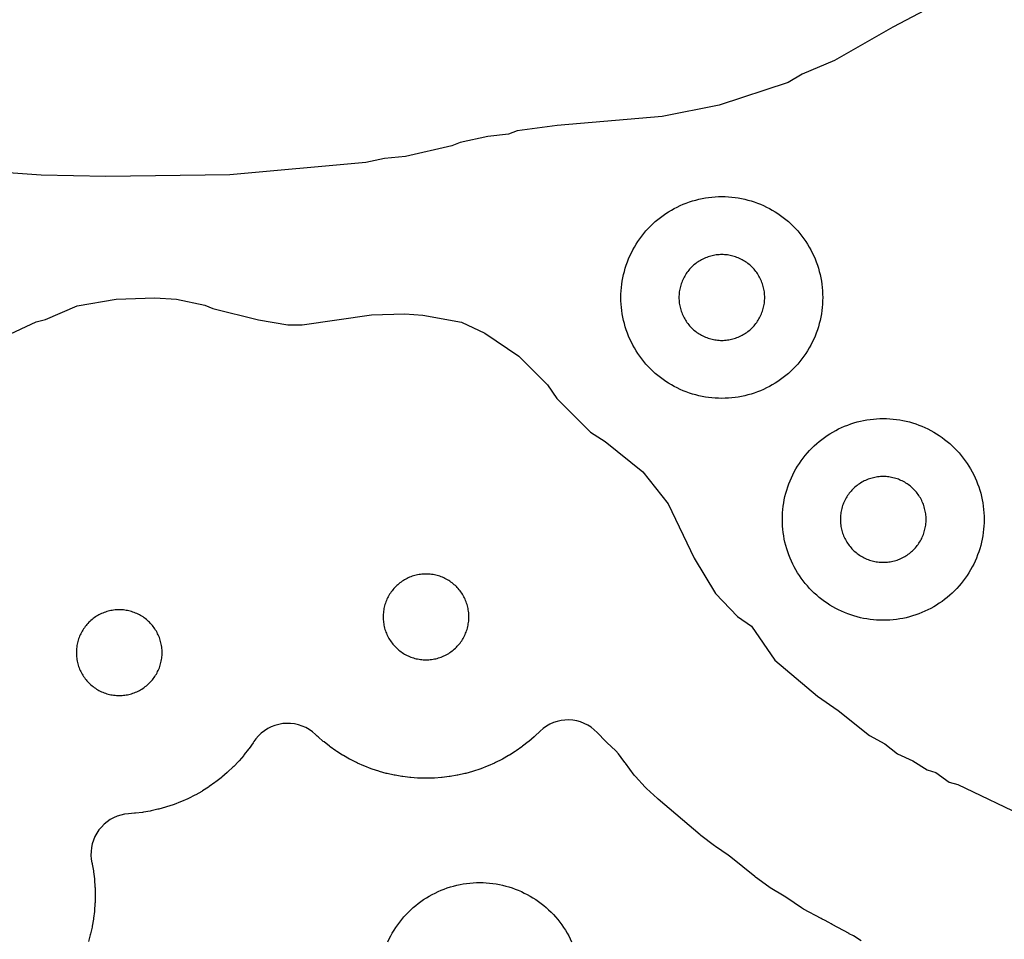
# Model space of a CAD drawing. Header units: millimetres. Extents: x 0 to 2500, y 0 to 1250.
# Tile 74 of 140: x 689 to 787, y 301 to 392. Entities that reach past the tile are written whole.
import ezdxf

# ---------------------------------------------------------------- set-up
doc = ezdxf.new("R2010")
doc.units = ezdxf.units.MM
doc.layers.add('CUT', color=1, linetype='Continuous')

msp = doc.modelspace()

# ---------------------------------------------------------------- linework, layer by layer
at = {"layer": 'CUT'}
for points in [[(780.553, 394.018), (775.438, 391.299), (769.678, 387.981), (766.468, 386.622), (765.06, 385.811), (758.24, 383.58), (752.587, 382.445), (742.173, 381.544), (738.207, 381.005), (737.367, 380.695), (735.31, 380.466), (732.573, 379.849), (731.752, 379.521), (727.131, 378.486), (725.055, 378.272), (723.213, 377.878), (709.739, 376.654), (697.441, 376.5), (691.016, 376.61), (683.637, 377.159)], [(687.481, 360.655), (690.55, 362.082), (691.454, 362.311), (694.588, 363.689), (698.482, 364.346), (702.306, 364.465), (704.435, 364.326), (707.242, 363.74), (708.036, 363.404), (712.571, 362.281), (715.488, 361.805), (716.904, 361.79), (723.791, 362.785), (727.063, 362.892), (728.875, 362.753), (732.709, 362.053), (735.025, 360.976), (738.385, 358.679), (741.213, 355.85), (742.139, 354.491), (745.484, 351.147), (746.927, 350.238), (750.676, 347.211), (753.175, 344.053), (755.753, 338.658), (757.882, 335.155), (760.053, 332.886), (761.432, 331.928), (763.749, 328.554), (767.997, 324.971), (770.043, 323.569), (773.131, 321.066), (774.646, 320.269), (775.921, 319.256), (777.441, 318.555), (778.848, 317.685), (779.698, 317.401), (781.049, 316.463), (781.902, 316.211), (788.799, 312.926)], [(772.323, 300.726), (771.542, 301.208), (771.136, 301.428), (771.112, 301.44), (769.434, 302.347), (769.334, 302.405), (769.116, 302.54), (768.687, 302.77), (768.439, 302.885), (768.332, 302.938), (766.594, 303.869), (766.391, 303.994), (764.95, 305.004), (764.688, 305.172), (763.308, 305.988), (763.144, 306.096), (761.836, 307.054), (761.758, 307.114), (759.396, 309.028), (759.138, 309.221), (757.864, 310.094), (757.783, 310.152), (756.431, 311.182), (756.353, 311.244), (752.177, 314.767), (752.11, 314.826), (751.026, 315.827), (750.9, 315.954), (749.94, 317.014), (749.826, 317.152), (748.937, 318.329), (748.885, 318.402), (748.532, 318.916), (748.274, 319.252), (747.983, 319.558), (747.087, 320.404), (747.016, 320.475), (746.14, 321.391), (745.855, 321.66), (745.546, 321.901), (745.214, 322.11), (744.864, 322.285), (744.498, 322.425), (744.12, 322.529), (743.734, 322.595), (743.343, 322.624), (742.951, 322.614), (742.562, 322.565), (742.18, 322.479), (741.808, 322.356), (741.45, 322.197), (741.109, 322.003), (740.789, 321.778), (740.492, 321.522), (739.96, 321.015), (739.887, 320.949), (739.367, 320.5), (739.291, 320.438), (738.749, 320.015), (738.67, 319.957), (738.109, 319.561), (738.027, 319.507), (737.446, 319.139), (737.362, 319.089), (736.764, 318.75), (736.678, 318.704), (736.064, 318.395), (735.975, 318.353), (735.347, 318.074), (735.256, 318.037), (734.615, 317.789), (734.523, 317.756), (733.87, 317.541), (733.777, 317.512), (733.114, 317.329), (733.019, 317.305), (732.349, 317.155), (732.252, 317.135), (731.575, 317.018), (731.478, 317.004), (730.796, 316.919), (730.699, 316.91), (730.013, 316.859), (729.915, 316.854), (729.228, 316.838), (729.13, 316.838), (728.443, 316.854), (728.345, 316.859), (727.66, 316.91), (727.562, 316.919), (726.88, 317.004), (726.783, 317.018), (726.106, 317.135), (726.01, 317.155), (725.34, 317.305), (725.244, 317.329), (724.582, 317.512), (724.488, 317.541), (723.836, 317.756), (723.743, 317.789), (723.102, 318.037), (723.011, 318.074), (722.383, 318.353), (722.295, 318.395), (721.681, 318.704), (721.594, 318.75), (720.996, 319.089), (720.912, 319.139), (720.332, 319.507), (720.25, 319.561), (719.688, 319.957), (719.609, 320.015), (719.068, 320.438), (718.992, 320.5), (718.472, 320.949), (718.399, 321.015), (718.222, 321.183), (717.925, 321.44), (717.604, 321.666), (717.262, 321.859), (716.903, 322.018), (716.531, 322.142), (716.148, 322.228), (715.758, 322.276), (715.366, 322.285), (714.974, 322.256), (714.587, 322.189), (714.209, 322.085), (713.843, 321.943), (713.492, 321.767), (713.161, 321.557), (712.851, 321.315), (712.567, 321.045), (712.31, 320.747), (712.127, 320.487), (712.125, 320.488), (712.043, 320.366), (711.647, 319.804), (711.589, 319.725), (711.166, 319.183), (711.104, 319.107), (710.655, 318.587), (710.589, 318.514), (710.115, 318.017), (710.046, 317.947), (709.548, 317.473), (709.476, 317.408), (708.955, 316.959), (708.879, 316.896), (708.338, 316.474), (708.259, 316.415), (707.697, 316.02), (707.615, 315.965), (707.035, 315.597), (706.951, 315.547), (706.353, 315.208), (706.266, 315.162), (705.652, 314.853), (705.564, 314.811), (704.936, 314.533), (704.845, 314.495), (704.204, 314.248), (704.111, 314.215), (703.459, 313.999), (703.365, 313.971), (702.703, 313.787), (702.608, 313.764), (701.937, 313.613), (701.841, 313.594), (701.164, 313.476), (701.067, 313.462), (700.385, 313.378), (700.287, 313.368), (699.673, 313.323), (699.294, 313.277), (698.921, 313.195), (698.558, 313.077), (698.208, 312.926), (697.873, 312.742), (697.558, 312.527), (697.265, 312.283), (696.996, 312.012), (696.754, 311.717), (696.542, 311.4), (696.36, 311.064), (696.212, 310.712), (696.098, 310.348), (696.019, 309.975), (695.976, 309.595), (695.969, 309.214), (695.999, 308.833), (696.064, 308.457), (696.071, 308.429), (696.09, 308.332), (696.207, 307.655), (696.222, 307.558), (696.306, 306.876), (696.316, 306.779), (696.366, 306.093), (696.371, 305.995), (696.388, 305.308), (696.388, 305.21), (696.371, 304.523), (696.366, 304.425), (696.316, 303.74), (696.306, 303.642), (696.222, 302.96), (696.207, 302.863), (696.09, 302.186), (696.071, 302.09), (695.92, 301.419), (695.896, 301.324), (695.713, 300.662)], [(725.392, 300.627), (725.532, 300.923), (725.681, 301.214), (725.84, 301.5), (726.008, 301.781), (726.186, 302.056), (726.372, 302.325), (726.567, 302.588), (726.77, 302.844), (726.982, 303.094), (727.202, 303.336), (727.429, 303.571), (727.664, 303.799), (727.907, 304.019), (728.156, 304.23), (728.413, 304.434), (728.676, 304.629), (728.945, 304.815), (729.22, 304.992), (729.5, 305.161), (729.786, 305.32), (730.077, 305.469), (730.373, 305.609), (730.674, 305.739), (730.978, 305.859), (731.286, 305.97), (731.597, 306.07), (731.912, 306.16), (732.23, 306.239), (732.549, 306.308), (732.871, 306.367), (733.195, 306.415), (733.52, 306.452), (733.846, 306.479), (734.173, 306.495), (734.5, 306.5), (734.828, 306.495), (735.154, 306.479), (735.481, 306.452), (735.806, 306.415), (736.129, 306.367), (736.451, 306.308), (736.771, 306.239), (737.089, 306.16), (737.403, 306.07), (737.715, 305.97), (738.023, 305.859), (738.327, 305.739), (738.627, 305.609), (738.923, 305.469), (739.214, 305.32), (739.5, 305.161), (739.781, 304.992), (740.056, 304.815), (740.325, 304.629), (740.588, 304.434), (740.844, 304.23), (741.094, 304.019), (741.336, 303.799), (741.571, 303.571), (741.799, 303.336), (742.019, 303.094), (742.23, 302.844), (742.434, 302.588), (742.629, 302.325), (742.815, 302.056), (742.992, 301.781), (743.161, 301.5), (743.32, 301.214), (743.469, 300.923), (743.609, 300.627)]]:
    msp.add_lwpolyline(points, dxfattribs=at)
for points in [[(768.495, 364.173), (768.479, 363.846), (768.452, 363.52), (768.415, 363.195), (768.367, 362.871), (768.308, 362.549), (768.239, 362.23), (768.16, 361.912), (768.07, 361.597), (767.97, 361.286), (767.859, 360.978), (767.739, 360.674), (767.609, 360.373), (767.469, 360.077), (767.32, 359.786), (767.161, 359.5), (766.992, 359.22), (766.815, 358.945), (766.629, 358.676), (766.434, 358.413), (766.23, 358.156), (766.019, 357.907), (765.799, 357.664), (765.571, 357.429), (765.336, 357.202), (765.094, 356.982), (764.844, 356.77), (764.588, 356.567), (764.325, 356.372), (764.056, 356.186), (763.781, 356.008), (763.5, 355.84), (763.214, 355.681), (762.923, 355.532), (762.627, 355.392), (762.327, 355.262), (762.023, 355.141), (761.715, 355.031), (761.403, 354.931), (761.089, 354.841), (760.771, 354.762), (760.451, 354.692), (760.129, 354.634), (759.806, 354.586), (759.481, 354.548), (759.154, 354.522), (758.828, 354.506), (758.5, 354.5), (758.173, 354.506), (757.846, 354.522), (757.52, 354.548), (757.195, 354.586), (756.871, 354.634), (756.549, 354.692), (756.23, 354.762), (755.912, 354.841), (755.597, 354.931), (755.286, 355.031), (754.978, 355.141), (754.674, 355.262), (754.373, 355.392), (754.077, 355.532), (753.786, 355.681), (753.5, 355.84), (753.22, 356.008), (752.945, 356.186), (752.676, 356.372), (752.413, 356.567), (752.156, 356.77), (751.907, 356.982), (751.664, 357.202), (751.429, 357.429), (751.202, 357.664), (750.982, 357.907), (750.77, 358.156), (750.567, 358.413), (750.372, 358.676), (750.186, 358.945), (750.008, 359.22), (749.84, 359.5), (749.681, 359.786), (749.532, 360.077), (749.392, 360.373), (749.262, 360.674), (749.141, 360.978), (749.031, 361.286), (748.931, 361.597), (748.841, 361.912), (748.762, 362.23), (748.692, 362.549), (748.634, 362.871), (748.586, 363.195), (748.548, 363.52), (748.522, 363.846), (748.506, 364.173), (748.5, 364.5), (748.506, 364.828), (748.522, 365.154), (748.548, 365.481), (748.586, 365.806), (748.634, 366.129), (748.692, 366.451), (748.762, 366.771), (748.841, 367.089), (748.931, 367.403), (749.031, 367.715), (749.141, 368.023), (749.262, 368.327), (749.392, 368.627), (749.532, 368.923), (749.681, 369.214), (749.84, 369.5), (750.008, 369.781), (750.186, 370.056), (750.372, 370.325), (750.567, 370.588), (750.77, 370.844), (750.982, 371.094), (751.202, 371.336), (751.429, 371.571), (751.664, 371.799), (751.907, 372.019), (752.156, 372.23), (752.413, 372.434), (752.676, 372.629), (752.945, 372.815), (753.22, 372.992), (753.5, 373.161), (753.786, 373.32), (754.077, 373.469), (754.373, 373.609), (754.674, 373.739), (754.978, 373.859), (755.286, 373.97), (755.597, 374.07), (755.912, 374.16), (756.23, 374.239), (756.549, 374.308), (756.871, 374.367), (757.195, 374.415), (757.52, 374.452), (757.846, 374.479), (758.173, 374.495), (758.5, 374.5), (758.828, 374.495), (759.154, 374.479), (759.481, 374.452), (759.806, 374.415), (760.129, 374.367), (760.451, 374.308), (760.771, 374.239), (761.089, 374.16), (761.403, 374.07), (761.715, 373.97), (762.023, 373.859), (762.327, 373.739), (762.627, 373.609), (762.923, 373.469), (763.214, 373.32), (763.5, 373.161), (763.781, 372.992), (764.056, 372.815), (764.325, 372.629), (764.588, 372.434), (764.844, 372.23), (765.094, 372.019), (765.336, 371.799), (765.571, 371.571), (765.799, 371.336), (766.019, 371.094), (766.23, 370.844), (766.434, 370.588), (766.629, 370.325), (766.815, 370.056), (766.992, 369.781), (767.161, 369.5), (767.32, 369.214), (767.469, 368.923), (767.609, 368.627), (767.739, 368.327), (767.859, 368.023), (767.97, 367.715), (768.07, 367.403), (768.16, 367.089), (768.239, 366.771), (768.308, 366.451), (768.367, 366.129), (768.415, 365.806), (768.452, 365.481), (768.479, 365.154), (768.495, 364.828), (768.5, 364.5)], [(762.748, 364.639), (762.741, 364.778), (762.73, 364.917), (762.714, 365.055), (762.694, 365.193), (762.669, 365.329), (762.639, 365.465), (762.606, 365.6), (762.567, 365.734), (762.525, 365.866), (762.478, 365.997), (762.427, 366.127), (762.372, 366.254), (762.312, 366.38), (762.249, 366.504), (762.181, 366.625), (762.109, 366.745), (762.034, 366.862), (761.955, 366.976), (761.872, 367.088), (761.786, 367.197), (761.696, 367.303), (761.602, 367.406), (761.506, 367.506), (761.406, 367.602), (761.303, 367.696), (761.197, 367.786), (761.088, 367.872), (760.976, 367.955), (760.862, 368.034), (760.745, 368.109), (760.625, 368.181), (760.504, 368.249), (760.38, 368.312), (760.254, 368.372), (760.127, 368.427), (759.997, 368.478), (759.866, 368.525), (759.734, 368.567), (759.6, 368.606), (759.465, 368.639), (759.329, 368.669), (759.193, 368.694), (759.055, 368.714), (758.917, 368.73), (758.778, 368.741), (758.639, 368.748), (758.5, 368.75), (758.361, 368.748), (758.222, 368.741), (758.084, 368.73), (757.946, 368.714), (757.808, 368.694), (757.671, 368.669), (757.535, 368.639), (757.4, 368.606), (757.267, 368.567), (757.134, 368.525), (757.003, 368.478), (756.874, 368.427), (756.746, 368.372), (756.621, 368.312), (756.497, 368.249), (756.375, 368.181), (756.256, 368.109), (756.139, 368.034), (756.025, 367.955), (755.913, 367.872), (755.804, 367.786), (755.698, 367.696), (755.595, 367.602), (755.495, 367.506), (755.398, 367.406), (755.305, 367.303), (755.215, 367.197), (755.129, 367.088), (755.046, 366.976), (754.967, 366.862), (754.891, 366.745), (754.82, 366.625), (754.752, 366.504), (754.689, 366.38), (754.629, 366.254), (754.574, 366.127), (754.523, 365.997), (754.476, 365.866), (754.433, 365.734), (754.395, 365.6), (754.361, 365.465), (754.332, 365.329), (754.307, 365.193), (754.287, 365.055), (754.271, 364.917), (754.259, 364.778), (754.253, 364.639), (754.25, 364.5), (754.253, 364.361), (754.259, 364.222), (754.271, 364.084), (754.287, 363.946), (754.307, 363.808), (754.332, 363.671), (754.361, 363.535), (754.395, 363.4), (754.433, 363.267), (754.476, 363.134), (754.523, 363.003), (754.574, 362.874), (754.629, 362.746), (754.689, 362.621), (754.752, 362.497), (754.82, 362.375), (754.891, 362.256), (754.967, 362.139), (755.046, 362.025), (755.129, 361.913), (755.215, 361.804), (755.305, 361.698), (755.398, 361.595), (755.495, 361.495), (755.595, 361.398), (755.698, 361.305), (755.804, 361.215), (755.913, 361.129), (756.025, 361.046), (756.139, 360.967), (756.256, 360.891), (756.375, 360.82), (756.497, 360.752), (756.621, 360.689), (756.746, 360.629), (756.874, 360.574), (757.003, 360.523), (757.134, 360.476), (757.267, 360.433), (757.4, 360.395), (757.535, 360.361), (757.671, 360.332), (757.808, 360.307), (757.946, 360.287), (758.084, 360.271), (758.222, 360.259), (758.361, 360.253), (758.5, 360.25), (758.639, 360.253), (758.778, 360.259), (758.917, 360.271), (759.055, 360.287), (759.193, 360.307), (759.329, 360.332), (759.465, 360.361), (759.6, 360.395), (759.734, 360.433), (759.866, 360.476), (759.997, 360.523), (760.127, 360.574), (760.254, 360.629), (760.38, 360.689), (760.504, 360.752), (760.625, 360.82), (760.745, 360.891), (760.862, 360.967), (760.976, 361.046), (761.088, 361.129), (761.197, 361.215), (761.303, 361.305), (761.406, 361.398), (761.506, 361.495), (761.602, 361.595), (761.696, 361.698), (761.786, 361.804), (761.872, 361.913), (761.955, 362.025), (762.034, 362.139), (762.109, 362.256), (762.181, 362.375), (762.249, 362.497), (762.312, 362.621), (762.372, 362.746), (762.427, 362.874), (762.478, 363.003), (762.525, 363.134), (762.567, 363.267), (762.606, 363.4), (762.639, 363.535), (762.669, 363.671), (762.694, 363.808), (762.714, 363.946), (762.73, 364.084), (762.741, 364.222), (762.748, 364.361), (762.75, 364.5)], [(784.495, 342.173), (784.479, 341.846), (784.452, 341.52), (784.415, 341.195), (784.367, 340.871), (784.308, 340.549), (784.239, 340.23), (784.16, 339.912), (784.07, 339.597), (783.97, 339.286), (783.859, 338.978), (783.739, 338.674), (783.609, 338.373), (783.469, 338.077), (783.32, 337.786), (783.161, 337.5), (782.992, 337.22), (782.815, 336.945), (782.629, 336.676), (782.434, 336.413), (782.23, 336.156), (782.019, 335.907), (781.799, 335.664), (781.571, 335.429), (781.336, 335.202), (781.094, 334.982), (780.844, 334.77), (780.588, 334.567), (780.325, 334.372), (780.056, 334.186), (779.781, 334.008), (779.5, 333.84), (779.214, 333.681), (778.923, 333.532), (778.627, 333.392), (778.327, 333.262), (778.023, 333.141), (777.715, 333.031), (777.403, 332.931), (777.089, 332.841), (776.771, 332.762), (776.451, 332.692), (776.129, 332.634), (775.806, 332.586), (775.481, 332.548), (775.154, 332.522), (774.828, 332.506), (774.5, 332.5), (774.173, 332.506), (773.846, 332.522), (773.52, 332.548), (773.195, 332.586), (772.871, 332.634), (772.549, 332.692), (772.23, 332.762), (771.912, 332.841), (771.597, 332.931), (771.286, 333.031), (770.978, 333.141), (770.674, 333.262), (770.373, 333.392), (770.077, 333.532), (769.786, 333.681), (769.5, 333.84), (769.22, 334.008), (768.945, 334.186), (768.676, 334.372), (768.413, 334.567), (768.156, 334.77), (767.907, 334.982), (767.664, 335.202), (767.429, 335.429), (767.202, 335.664), (766.982, 335.907), (766.77, 336.156), (766.567, 336.413), (766.372, 336.676), (766.186, 336.945), (766.008, 337.22), (765.84, 337.5), (765.681, 337.786), (765.532, 338.077), (765.392, 338.373), (765.262, 338.674), (765.141, 338.978), (765.031, 339.286), (764.931, 339.597), (764.841, 339.912), (764.762, 340.23), (764.692, 340.549), (764.634, 340.871), (764.586, 341.195), (764.548, 341.52), (764.522, 341.846), (764.506, 342.173), (764.5, 342.5), (764.506, 342.828), (764.522, 343.154), (764.548, 343.481), (764.586, 343.806), (764.634, 344.129), (764.692, 344.451), (764.762, 344.771), (764.841, 345.089), (764.931, 345.403), (765.031, 345.715), (765.141, 346.023), (765.262, 346.327), (765.392, 346.627), (765.532, 346.923), (765.681, 347.214), (765.84, 347.5), (766.008, 347.781), (766.186, 348.056), (766.372, 348.325), (766.567, 348.588), (766.77, 348.844), (766.982, 349.094), (767.202, 349.336), (767.429, 349.571), (767.664, 349.799), (767.907, 350.019), (768.156, 350.23), (768.413, 350.434), (768.676, 350.629), (768.945, 350.815), (769.22, 350.992), (769.5, 351.161), (769.786, 351.32), (770.077, 351.469), (770.373, 351.609), (770.674, 351.739), (770.978, 351.859), (771.286, 351.97), (771.597, 352.07), (771.912, 352.16), (772.23, 352.239), (772.549, 352.308), (772.871, 352.367), (773.195, 352.415), (773.52, 352.452), (773.846, 352.479), (774.173, 352.495), (774.5, 352.5), (774.828, 352.495), (775.154, 352.479), (775.481, 352.452), (775.806, 352.415), (776.129, 352.367), (776.451, 352.308), (776.771, 352.239), (777.089, 352.16), (777.403, 352.07), (777.715, 351.97), (778.023, 351.859), (778.327, 351.739), (778.627, 351.609), (778.923, 351.469), (779.214, 351.32), (779.5, 351.161), (779.781, 350.992), (780.056, 350.815), (780.325, 350.629), (780.588, 350.434), (780.844, 350.23), (781.094, 350.019), (781.336, 349.799), (781.571, 349.571), (781.799, 349.336), (782.019, 349.094), (782.23, 348.844), (782.434, 348.588), (782.629, 348.325), (782.815, 348.056), (782.992, 347.781), (783.161, 347.5), (783.32, 347.214), (783.469, 346.923), (783.609, 346.627), (783.739, 346.327), (783.859, 346.023), (783.97, 345.715), (784.07, 345.403), (784.16, 345.089), (784.239, 344.771), (784.308, 344.451), (784.367, 344.129), (784.415, 343.806), (784.452, 343.481), (784.479, 343.154), (784.495, 342.828), (784.5, 342.5)], [(778.748, 342.639), (778.741, 342.778), (778.73, 342.917), (778.714, 343.055), (778.694, 343.193), (778.669, 343.329), (778.639, 343.465), (778.606, 343.6), (778.567, 343.734), (778.525, 343.866), (778.478, 343.997), (778.427, 344.127), (778.372, 344.254), (778.312, 344.38), (778.249, 344.504), (778.181, 344.625), (778.109, 344.745), (778.034, 344.862), (777.955, 344.976), (777.872, 345.088), (777.786, 345.197), (777.696, 345.303), (777.602, 345.406), (777.506, 345.506), (777.406, 345.602), (777.303, 345.696), (777.197, 345.786), (777.088, 345.872), (776.976, 345.955), (776.862, 346.034), (776.745, 346.109), (776.625, 346.181), (776.504, 346.249), (776.38, 346.312), (776.254, 346.372), (776.127, 346.427), (775.997, 346.478), (775.866, 346.525), (775.734, 346.567), (775.6, 346.606), (775.465, 346.639), (775.329, 346.669), (775.193, 346.694), (775.055, 346.714), (774.917, 346.73), (774.778, 346.741), (774.639, 346.748), (774.5, 346.75), (774.361, 346.748), (774.222, 346.741), (774.084, 346.73), (773.946, 346.714), (773.808, 346.694), (773.671, 346.669), (773.535, 346.639), (773.4, 346.606), (773.267, 346.567), (773.134, 346.525), (773.003, 346.478), (772.874, 346.427), (772.746, 346.372), (772.621, 346.312), (772.497, 346.249), (772.375, 346.181), (772.256, 346.109), (772.139, 346.034), (772.025, 345.955), (771.913, 345.872), (771.804, 345.786), (771.698, 345.696), (771.595, 345.602), (771.495, 345.506), (771.398, 345.406), (771.305, 345.303), (771.215, 345.197), (771.129, 345.088), (771.046, 344.976), (770.967, 344.862), (770.891, 344.745), (770.82, 344.625), (770.752, 344.504), (770.689, 344.38), (770.629, 344.254), (770.574, 344.127), (770.523, 343.997), (770.476, 343.866), (770.433, 343.734), (770.395, 343.6), (770.361, 343.465), (770.332, 343.329), (770.307, 343.193), (770.287, 343.055), (770.271, 342.917), (770.259, 342.778), (770.253, 342.639), (770.25, 342.5), (770.253, 342.361), (770.259, 342.222), (770.271, 342.084), (770.287, 341.946), (770.307, 341.808), (770.332, 341.671), (770.361, 341.535), (770.395, 341.4), (770.433, 341.267), (770.476, 341.134), (770.523, 341.003), (770.574, 340.874), (770.629, 340.746), (770.689, 340.621), (770.752, 340.497), (770.82, 340.375), (770.891, 340.256), (770.967, 340.139), (771.046, 340.025), (771.129, 339.913), (771.215, 339.804), (771.305, 339.698), (771.398, 339.595), (771.495, 339.495), (771.595, 339.398), (771.698, 339.305), (771.804, 339.215), (771.913, 339.129), (772.025, 339.046), (772.139, 338.967), (772.256, 338.891), (772.375, 338.82), (772.497, 338.752), (772.621, 338.689), (772.746, 338.629), (772.874, 338.574), (773.003, 338.523), (773.134, 338.476), (773.267, 338.433), (773.4, 338.395), (773.535, 338.361), (773.671, 338.332), (773.808, 338.307), (773.946, 338.287), (774.084, 338.271), (774.222, 338.259), (774.361, 338.253), (774.5, 338.25), (774.639, 338.253), (774.778, 338.259), (774.917, 338.271), (775.055, 338.287), (775.193, 338.307), (775.329, 338.332), (775.465, 338.361), (775.6, 338.395), (775.734, 338.433), (775.866, 338.476), (775.997, 338.523), (776.127, 338.574), (776.254, 338.629), (776.38, 338.689), (776.504, 338.752), (776.625, 338.82), (776.745, 338.891), (776.862, 338.967), (776.976, 339.046), (777.088, 339.129), (777.197, 339.215), (777.303, 339.305), (777.406, 339.398), (777.506, 339.495), (777.602, 339.595), (777.696, 339.698), (777.786, 339.804), (777.872, 339.913), (777.955, 340.025), (778.034, 340.139), (778.109, 340.256), (778.181, 340.375), (778.249, 340.497), (778.312, 340.621), (778.372, 340.746), (778.427, 340.874), (778.478, 341.003), (778.525, 341.134), (778.567, 341.267), (778.606, 341.4), (778.639, 341.535), (778.669, 341.671), (778.694, 341.808), (778.714, 341.946), (778.73, 342.084), (778.741, 342.222), (778.748, 342.361), (778.75, 342.5)], [(726.377, 329.641), (726.483, 329.551), (726.592, 329.465), (726.704, 329.382), (726.818, 329.303), (726.935, 329.227), (727.054, 329.156), (727.176, 329.088), (727.3, 329.025), (727.425, 328.965), (727.553, 328.91), (727.682, 328.859), (727.813, 328.812), (727.946, 328.769), (728.079, 328.731), (728.214, 328.697), (728.35, 328.668), (728.487, 328.643), (728.625, 328.623), (728.763, 328.607), (728.901, 328.595), (729.04, 328.589), (729.179, 328.586), (729.318, 328.589), (729.457, 328.595), (729.596, 328.607), (729.734, 328.623), (729.872, 328.643), (730.008, 328.668), (730.144, 328.697), (730.279, 328.731), (730.413, 328.769), (730.545, 328.812), (730.676, 328.859), (730.806, 328.91), (730.933, 328.965), (731.059, 329.025), (731.183, 329.088), (731.304, 329.156), (731.424, 329.227), (731.54, 329.303), (731.655, 329.382), (731.767, 329.465), (731.875, 329.551), (731.982, 329.641), (732.085, 329.734), (732.185, 329.831), (732.281, 329.931), (732.375, 330.034), (732.465, 330.14), (732.551, 330.249), (732.634, 330.361), (732.713, 330.475), (732.788, 330.592), (732.86, 330.711), (732.927, 330.833), (732.991, 330.957), (733.05, 331.082), (733.106, 331.21), (733.157, 331.339), (733.204, 331.47), (733.246, 331.603), (733.284, 331.736), (733.318, 331.871), (733.348, 332.007), (733.373, 332.144), (733.393, 332.282), (733.409, 332.42), (733.42, 332.558), (733.427, 332.697), (733.429, 332.836), (733.427, 332.975), (733.42, 333.114), (733.409, 333.253), (733.393, 333.391), (733.373, 333.529), (733.348, 333.665), (733.318, 333.801), (733.284, 333.936), (733.246, 334.07), (733.204, 334.202), (733.157, 334.333), (733.106, 334.463), (733.05, 334.59), (732.991, 334.716), (732.927, 334.84), (732.86, 334.961), (732.788, 335.081), (732.713, 335.198), (732.634, 335.312), (732.551, 335.424), (732.465, 335.533), (732.375, 335.639), (732.281, 335.742), (732.185, 335.842), (732.085, 335.938), (731.982, 336.032), (731.875, 336.122), (731.767, 336.208), (731.655, 336.291), (731.54, 336.37), (731.424, 336.445), (731.304, 336.517), (731.183, 336.585), (731.059, 336.648), (730.933, 336.708), (730.806, 336.763), (730.676, 336.814), (730.545, 336.861), (730.413, 336.903), (730.279, 336.942), (730.144, 336.975), (730.008, 337.005), (729.872, 337.03), (729.734, 337.05), (729.596, 337.066), (729.457, 337.077), (729.318, 337.084), (729.179, 337.086), (729.04, 337.084), (728.901, 337.077), (728.763, 337.066), (728.625, 337.05), (728.487, 337.03), (728.35, 337.005), (728.214, 336.975), (728.079, 336.942), (727.946, 336.903), (727.813, 336.861), (727.682, 336.814), (727.553, 336.763), (727.425, 336.708), (727.3, 336.648), (727.176, 336.585), (727.054, 336.517), (726.935, 336.445), (726.818, 336.37), (726.704, 336.291), (726.592, 336.208), (726.483, 336.122), (726.377, 336.032), (726.274, 335.938), (726.174, 335.842), (726.077, 335.742), (725.984, 335.639), (725.894, 335.533), (725.808, 335.424), (725.725, 335.312), (725.646, 335.198), (725.57, 335.081), (725.499, 334.961), (725.431, 334.84), (725.368, 334.716), (725.308, 334.59), (725.253, 334.463), (725.202, 334.333), (725.155, 334.202), (725.112, 334.07), (725.074, 333.936), (725.04, 333.801), (725.011, 333.665), (724.986, 333.529), (724.966, 333.391), (724.95, 333.253), (724.938, 333.114), (724.932, 332.975), (724.929, 332.836), (724.932, 332.697), (724.938, 332.558), (724.95, 332.42), (724.966, 332.282), (724.986, 332.144), (725.011, 332.007), (725.04, 331.871), (725.074, 331.736), (725.112, 331.603), (725.155, 331.47), (725.202, 331.339), (725.253, 331.21), (725.308, 331.082), (725.368, 330.957), (725.431, 330.833), (725.499, 330.711), (725.57, 330.592), (725.646, 330.475), (725.725, 330.361), (725.808, 330.249), (725.894, 330.14), (725.984, 330.034), (726.077, 329.931), (726.174, 329.831), (726.274, 329.734)], [(696.072, 326.01), (696.181, 325.923), (696.292, 325.84), (696.407, 325.761), (696.523, 325.686), (696.643, 325.614), (696.764, 325.547), (696.888, 325.483), (697.014, 325.424), (697.141, 325.368), (697.271, 325.317), (697.402, 325.27), (697.534, 325.228), (697.668, 325.19), (697.803, 325.156), (697.939, 325.127), (698.075, 325.102), (698.213, 325.081), (698.351, 325.065), (698.49, 325.054), (698.629, 325.047), (698.768, 325.045), (698.907, 325.047), (699.046, 325.054), (699.184, 325.065), (699.322, 325.081), (699.46, 325.102), (699.597, 325.127), (699.733, 325.156), (699.868, 325.19), (700.001, 325.228), (700.134, 325.27), (700.265, 325.317), (700.394, 325.368), (700.522, 325.424), (700.647, 325.483), (700.771, 325.547), (700.893, 325.614), (701.012, 325.686), (701.129, 325.761), (701.243, 325.84), (701.355, 325.923), (701.464, 326.01), (701.57, 326.1), (701.673, 326.193), (701.773, 326.29), (701.87, 326.39), (701.963, 326.493), (702.053, 326.599), (702.14, 326.708), (702.222, 326.819), (702.302, 326.934), (702.377, 327.051), (702.448, 327.17), (702.516, 327.291), (702.579, 327.415), (702.639, 327.541), (702.694, 327.668), (702.745, 327.798), (702.792, 327.929), (702.835, 328.061), (702.873, 328.195), (702.907, 328.33), (702.936, 328.466), (702.961, 328.603), (702.981, 328.74), (702.997, 328.878), (703.009, 329.017), (703.015, 329.156), (703.018, 329.295), (703.015, 329.434), (703.009, 329.573), (702.997, 329.711), (702.981, 329.85), (702.961, 329.987), (702.936, 330.124), (702.907, 330.26), (702.873, 330.395), (702.835, 330.529), (702.792, 330.661), (702.745, 330.792), (702.694, 330.921), (702.639, 331.049), (702.579, 331.175), (702.516, 331.298), (702.448, 331.42), (702.377, 331.539), (702.302, 331.656), (702.222, 331.77), (702.14, 331.882), (702.053, 331.991), (701.963, 332.097), (701.87, 332.2), (701.773, 332.3), (701.673, 332.397), (701.57, 332.49), (701.464, 332.58), (701.355, 332.667), (701.243, 332.749), (701.129, 332.829), (701.012, 332.904), (700.893, 332.975), (700.771, 333.043), (700.647, 333.107), (700.522, 333.166), (700.394, 333.221), (700.265, 333.272), (700.134, 333.319), (700.001, 333.362), (699.868, 333.4), (699.733, 333.434), (699.597, 333.463), (699.46, 333.488), (699.322, 333.509), (699.184, 333.524), (699.046, 333.536), (698.907, 333.543), (698.768, 333.545), (698.629, 333.543), (698.49, 333.536), (698.351, 333.524), (698.213, 333.509), (698.075, 333.488), (697.939, 333.463), (697.803, 333.434), (697.668, 333.4), (697.534, 333.362), (697.402, 333.319), (697.271, 333.272), (697.141, 333.221), (697.014, 333.166), (696.888, 333.107), (696.764, 333.043), (696.643, 332.975), (696.523, 332.904), (696.407, 332.829), (696.292, 332.749), (696.181, 332.667), (696.072, 332.58), (695.966, 332.49), (695.862, 332.397), (695.763, 332.3), (695.666, 332.2), (695.572, 332.097), (695.482, 331.991), (695.396, 331.882), (695.313, 331.77), (695.234, 331.656), (695.159, 331.539), (695.087, 331.42), (695.02, 331.298), (694.956, 331.175), (694.897, 331.049), (694.841, 330.921), (694.79, 330.792), (694.743, 330.661), (694.701, 330.529), (694.663, 330.395), (694.629, 330.26), (694.599, 330.124), (694.575, 329.987), (694.554, 329.85), (694.538, 329.711), (694.527, 329.573), (694.52, 329.434), (694.518, 329.295), (694.52, 329.156), (694.527, 329.017), (694.538, 328.878), (694.554, 328.74), (694.575, 328.603), (694.599, 328.466), (694.629, 328.33), (694.663, 328.195), (694.701, 328.061), (694.743, 327.929), (694.79, 327.798), (694.841, 327.668), (694.897, 327.541), (694.956, 327.415), (695.02, 327.291), (695.087, 327.17), (695.159, 327.051), (695.234, 326.934), (695.313, 326.819), (695.396, 326.708), (695.482, 326.599), (695.572, 326.493), (695.666, 326.39), (695.763, 326.29), (695.862, 326.193), (695.966, 326.1)]]:
    msp.add_lwpolyline(points, close=True, dxfattribs=at)

doc.saveas('drawing.dxf')
